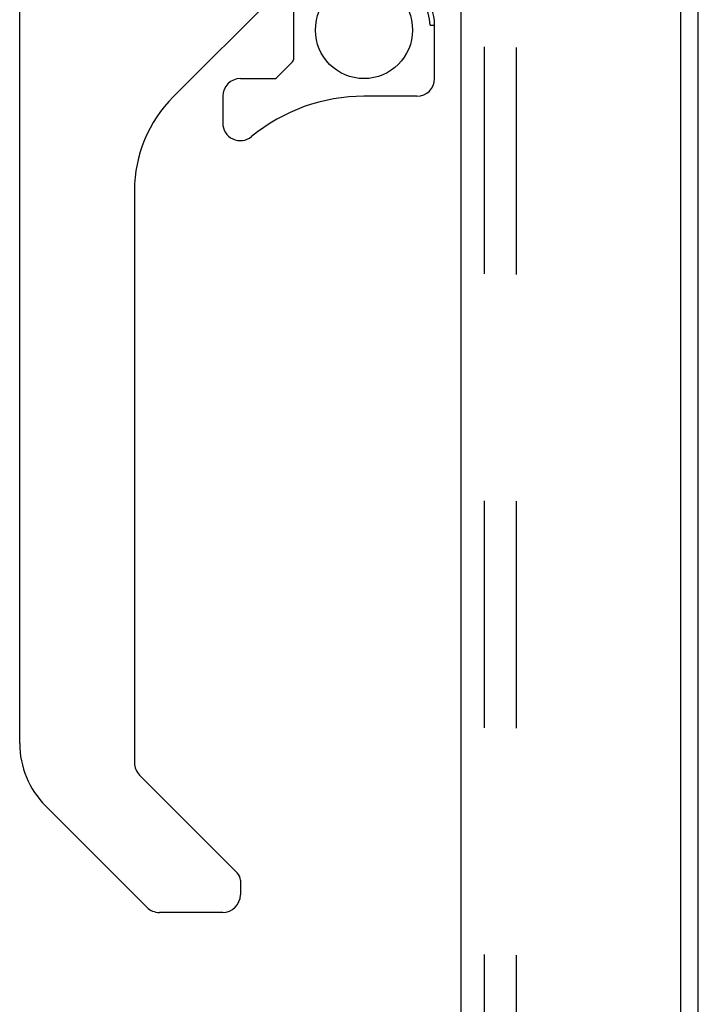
# Model space of a CAD drawing. Header units: inches. Extents: x 0 to 184, y 0 to 119.
# Tile 59 of 113: x 105.11 to 108.14, y 34.51 to 38.91. Entities that reach past the tile are written whole.
import ezdxf

# ---------------------------------------------------------------- set-up
doc = ezdxf.new("R2010")
doc.units = ezdxf.units.IN
doc.header["$LTSCALE"] = 10.121375
doc.header["$MEASUREMENT"] = 0
doc.linetypes.add('HIDDEN', pattern=[0.2, 0.1, -0.1])
doc.layers.get('0').update_dxf_attribs({"linetype": 'CONTINUOUS'})
doc.layers.add('DEFAULT_2', color=8, linetype='HIDDEN')
doc.layers.add('DOOR_ASSEMBLY', color=7, linetype='CONTINUOUS')

msp = doc.modelspace()

# ---------------------------------------------------------------- linework, layer by layer
at = {"color": 3, "linetype": 'Continuous'}
msp.add_line((108.136, 9.884), (108.136, 70.988), dxfattribs=at)
at = {"layer": 'DEFAULT_2', "color": 8, "linetype": 'HIDDEN'}
msp.add_line((107.3235, 71.1704), (107.3235, 9.7015), dxfattribs=at)
at = {"layer": 'DOOR_ASSEMBLY', "color": 3, "linetype": 'Continuous'}
for p, q in [((108.057, 71.562), (108.057, 9.31)), ((107.078, 9.4325), (107.078, 71.4395))]:
    msp.add_line(p, q, dxfattribs=at)
at = {"layer": 'DOOR_ASSEMBLY', "color": 8, "linetype": 'HIDDEN'}
msp.add_line((107.182, 9.4325), (107.182, 71.4395), dxfattribs=at)
at = {"layer": 'DOOR_ASSEMBLY', "color": 7, "linetype": 'Continuous'}
for p, q in [((105.1095, 35.6778), (105.1095, 39.7808)), ((106.2957, 39.0631), (105.7943, 38.5617)), ((106.3299, 39.0533), (106.3299, 38.7264)), ((106.9402, 38.8804), (106.9599, 38.8804)), ((106.9599, 38.6428), (106.9599, 38.8804)), ((106.2547, 38.6462), (106.3265, 38.7181)), ((106.0937, 38.6428), (106.2463, 38.6428)), ((106.015, 38.564), (106.015, 38.4448)), ((106.8811, 38.564), (106.6449, 38.564)), ((105.6213, 38.1441), (105.6213, 35.5923)), ((105.6443, 35.5366), (106.0799, 35.1011)), ((105.677, 34.9472), (105.2248, 35.3994)), ((106.0937, 35.0677), (106.0937, 35.0029)), ((106.015, 34.9242), (105.7326, 34.9242))]:
    msp.add_line(p, q, dxfattribs=at)
msp.add_lwpolyline([(106.9398, 38.8804), (106.9393, 38.8943), (106.9377, 38.9081), (106.9349, 38.9218), (106.9312, 38.9351), (106.9264, 38.9482), (106.9205, 38.9608), (106.9137, 38.973), (106.906, 38.9845), (106.8974, 38.9954), (106.888, 39.0057)], dxfattribs=at)
msp.add_circle((106.6449, 38.8593), 0.2165, dxfattribs=at)
for centre, radius, start, end in [((106.763, 38.8804), 0.1969, 0, 45), ((106.3181, 38.7264), 0.0118, 315, 360), ((106.0937, 38.564), 0.0787, 90, 180), ((106.2463, 38.6546), 0.0118, 270, 315), ((106.8811, 38.6428), 0.0787, 270, 360), ((106.2118, 38.1441), 0.5906, 135, 180), ((106.6449, 37.7766), 0.7874, 90, 129.5212), ((106.0937, 38.4448), 0.0787, 180, 309.5212), ((105.5032, 35.6778), 0.3937, 180, 225), ((105.7, 35.5923), 0.0787, 180, 225), ((106.0465, 35.0677), 0.0472, 0, 45), ((106.015, 35.0029), 0.0787, 270, 360), ((105.7326, 35.0029), 0.0787, 225, 270)]:
    msp.add_arc(centre, radius, start, end, dxfattribs=at)

doc.saveas('drawing.dxf')
